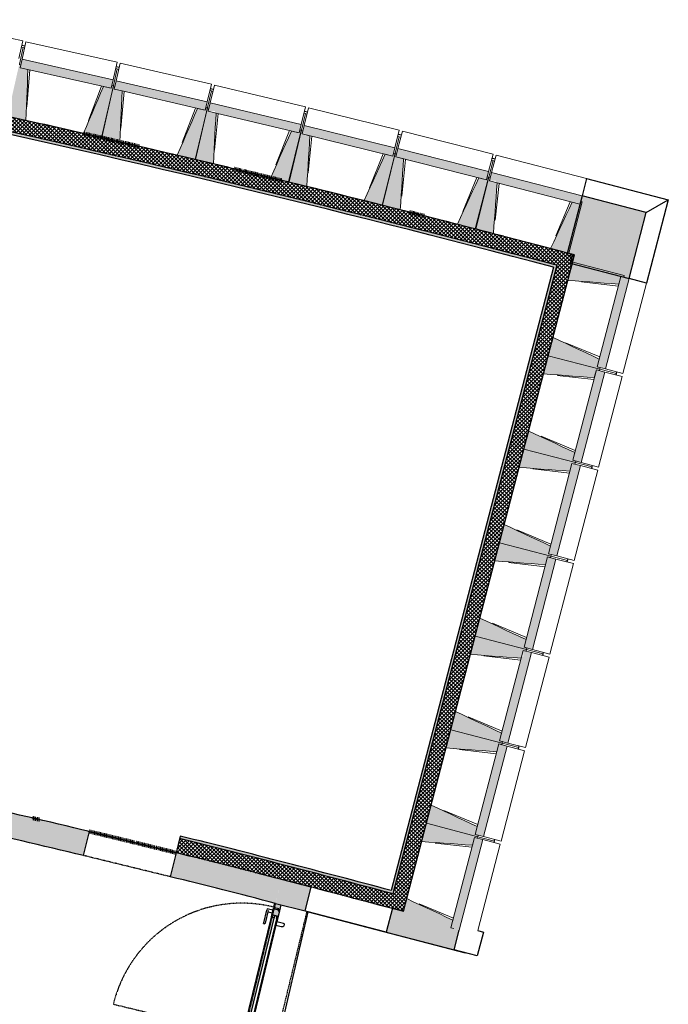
# Model space of a CAD drawing. Header units: millimetres. Extents: x 1909 to 78032, y -36590 to 14615.
# Tile 66 of 68: x 49209 to 55246, y -25690 to -16521. Entities that reach past the tile are written whole.
import ezdxf

# ---------------------------------------------------------------- set-up
doc = ezdxf.new("R2010")
doc.units = ezdxf.units.MM
doc.linetypes.add('Tiret', pattern=[2.5, 1.25, -1.25])
doc.linetypes.add('Tiret_2_', pattern=[2.5, 1.25, -1.25])
for name, color, linetype, lineweight, true_color in [('A-AREA', 4, 'Tiret', 100, 0x00ffff), ('A-DOOR-GLAZ', 7, 'Continuous', 25, 0x5c63b1), ('A-DOOR-HDLN', 5, 'Tiret', 25, 0x0000ff)]:
    doc.layers.add(name, color=color, linetype=linetype, lineweight=lineweight, true_color=true_color)
for name, color, linetype, lineweight in [('A-DOOR', 7, 'Continuous', 25), ('A-DOOR-FRAM', 7, 'Continuous', 25), ('A-FLOR', 7, 'Continuous', 25), ('A-WALL', 7, 'Continuous', 25), ('A-WALL-PATT', 7, 'Continuous', 25), ('I-WALL', 7, 'Continuous', 25), ('S-BEAM', 7, 'Continuous', 18)]:
    doc.layers.add(name, color=color, linetype=linetype, lineweight=lineweight)
pattern_1 = [(45, (0, 0), (-17.67767, 17.67767), []), (135, (0, 0), (-17.67767, -17.67767), [])]

# ---------------------------------------------------------------- blocks, each defined once
blk = doc.blocks.new('51_1V_PV_MM_XX_XX - Type 1-419808-2021_015_1111_DCE_1_50_N0 FINI_SSI_ZDA_ZDM')
at = {"layer": 'A-DOOR', "lineweight": 18, "true_color": 0x808080}
h = blk.add_hatch(color=8, dxfattribs=at)
h.paths.add_polyline_path([(-654, 34), (-585, 34), (-585, 42.5), (-600, 42.5), (-600, 85.5), (-610, 85.5), (-610, 94), (-654, 94), (-654, 74.8)])
h.paths.add_polyline_path([(585, 34), (640.3, 34), (640.3, 85.4), (642.7, 86), (642.8, 94), (610, 94), (610, 85.5), (600, 85.5), (600, 42.5), (585, 42.5), (585, 38.9)])
h = blk.add_hatch(color=8, dxfattribs=at)
h.paths.add_polyline_path([(-605, 85.5), (-590, 85.5), (-590, 42.5), (-580, 42.5), (-580, 34), (-507, 34), (-507, 43), (-532, 43), (-532, 94), (-605, 94)])
h.paths.add_polyline_path([(507.1, 34), (580.1, 34), (580.1, 42.5), (590.1, 42.5), (590.1, 85.5), (605.1, 85.5), (605.1, 94), (532.1, 94), (532.1, 43), (507.1, 43), (507.1, 36.9)])
h = blk.add_hatch(color=8, dxfattribs=at)
h.paths.add_polyline_path([(-532, 67), (-510, 67), (-510, 94), (-532, 94), (-532, 88.7)])
h.paths.add_polyline_path([(510.1, 67), (532.1, 67), (532.1, 94), (510.1, 94), (510.1, 88.7)])
at = {"layer": 'A-DOOR', "lineweight": 18, "true_color": 0xc0c0c0}
for points in [[(-510, 67), (510.1, 67), (510.1, 94), (-510, 94), (-510, 72.3)], [(-507, 34), (507.1, 34), (507.1, 43), (-507, 43)]]:
    blk.add_hatch(color=9, dxfattribs=at).paths.add_polyline_path(points)
h = blk.add_hatch(color=9, dxfattribs=at)
h.paths.add_polyline_path([(-600, 51.7), (-590, 51.7), (-590, 85.5), (-600, 85.5), (-600, 73.5)])
h.paths.add_polyline_path([(590.1, 51.7), (600, 51.7), (600, 85.5), (590.1, 85.5), (590.1, 57)])
h = blk.add_hatch(color=9, dxfattribs=at)
h.paths.add_polyline_path([(-600, 46.8), (-590, 46.8), (-590, 51.7), (-600, 51.7), (-600, 47.1)])
h.paths.add_polyline_path([(590.1, 46.8), (600, 47.3), (600, 51.7), (590.1, 51.7), (590.1, 49.2)])
h = blk.add_hatch(color=9, dxfattribs=at)
h.paths.add_polyline_path([(-600, 44.8), (-590, 44.9), (-590, 46.8), (-600, 46.8)])
h.paths.add_polyline_path([(590.1, 44.8), (600, 44.9), (599.4, 46.8), (590.1, 46.8), (590.1, 44.9)])
h = blk.add_hatch(color=9, dxfattribs=at)
h.paths.add_polyline_path([(-600, 42.5), (-590, 42.5), (-590.5, 44.8), (-600, 44.3)])
h.paths.add_polyline_path([(-585, 34), (-580, 34), (-580, 42.5), (-585, 42.5), (-585, 41.3)])
h.paths.add_polyline_path([(580.1, 34), (585, 34), (585, 42.5), (580.1, 42.5), (580.1, 34)])
h.paths.add_polyline_path([(590.1, 42.5), (600, 42.5), (599.5, 44.8), (590.1, 44.8), (590.1, 43.3)])
at = {"layer": 'A-DOOR'}
for p, q in [((433, 150), (433, 137.5)), ((440.9, 150), (562.6, 150)), ((562.6, 137.5), (440.9, 137.5)), ((550.6, 137.5), (550.6, 94)), ((574.5, 150), (562.6, 150)), ((574.5, 137.5), (574.5, 150)), ((574.5, 94), (574.5, 137.5)), ((445.9, 34), (445.9, -16.2)), ((479.2, 34), (445.9, 34)), ((479.2, -30.7), (479.2, 34)), ((445.9, -16.9), (446.1, -18.7))]:
    blk.add_line(p, q, dxfattribs=at)
at = {"layer": 'A-DOOR', "flags": 128}
for points in [[(433, 150), (433.1, 150), (433.6, 150), (434.3, 150), (435.3, 150), (436.5, 150), (437.9, 150), (439.4, 150), (440.9, 150)], [(440.9, 137.5), (439.4, 137.5), (437.9, 137.5), (436.5, 137.5), (435.3, 137.5), (434.3, 137.5), (433.6, 137.5), (433.1, 137.5), (433, 137.5)]]:
    blk.add_lwpolyline(points, dxfattribs=at)
at = {"layer": 'A-DOOR'}
for centre, radius, start, end in [((473.1, -16.2), 27.2, 180, 249.4572), ((467.6, -30.7), 11.6, 249.4572, 360)]:
    blk.add_arc(centre, radius, start, end, dxfattribs=at)
at = {"layer": 'A-DOOR-FRAM'}
for p, q in [((-654, 94), (-610, 94)), ((-610, 94), (-610, 85.5)), ((-605, 94), (-532, 94)), ((-605, 85.5), (-605, 94)), ((-532, 67), (-532, 94)), ((-532, 94), (-510, 94)), ((-532, 94), (-532, 43)), ((-510, 94), (510.1, 94)), ((-510, 94), (-510, 67)), ((510.1, 94), (532.1, 94)), ((510.1, 67), (510.1, 94)), ((532.1, 94), (532.1, 67)), ((532.1, 94), (605.1, 94)), ((532.1, 43), (532.1, 94)), ((605.1, 94), (605.1, 85.5)), ((610, 94), (642.8, 94)), ((610, 85.5), (610, 94)), ((-654, 34), (-654, 85.4)), ((-585, 34), (-654, 34)), ((-610, 85.5), (-600, 85.5)), ((-590, 85.5), (-605, 85.5)), ((-600, 85.5), (-600, 42.5)), ((-590, 51.7), (-600, 51.7)), ((-600, 46.8), (-590, 46.8)), ((-590, 44.8), (-600, 44.8)), ((-600, 42.5), (-585, 42.5)), ((-590, 42.5), (-590, 85.5)), ((-580, 42.5), (-590, 42.5)), ((-585, 42.5), (-585, 34)), ((-585, 34), (-580, 34)), ((-580, 34), (-580, 42.5)), ((-507, 34), (-580, 34)), ((-510, 67), (-532, 67)), ((-532, 43), (-507, 43)), ((-507, 43), (-507, 34)), ((445.9, 34), (-507, 34)), ((507.1, 34), (479.2, 34)), ((507.1, 43), (532.1, 43)), ((507.1, 34), (507.1, 43)), ((580.1, 34), (507.1, 34)), ((532.1, 67), (510.1, 67)), ((590.1, 42.5), (580.1, 42.5)), ((580.1, 42.5), (580.1, 34)), ((580.1, 34), (585, 34)), ((585, 42.5), (600, 42.5)), ((585, 34), (585, 42.5)), ((640.3, 34), (585, 34)), ((590.1, 85.5), (590.1, 42.5)), ((605.1, 85.5), (590.1, 85.5)), ((600, 51.7), (590.1, 51.7)), ((590.1, 46.8), (600, 46.8)), ((600, 44.8), (590.1, 44.8)), ((600, 85.5), (610, 85.5)), ((600, 42.5), (600, 85.5))]:
    blk.add_line(p, q, dxfattribs=at)
at = {"layer": 'A-DOOR-GLAZ'}
for p, q in [((-532, 67), (532.1, 67)), ((-532, 43), (-532, 67)), ((532.1, 43), (-532, 43)), ((532.1, 67), (532.1, 43))]:
    blk.add_line(p, q, dxfattribs=at)
at = {"layer": 'A-DOOR-HDLN'}
blk.add_line((-625, 1332), (-625, 102), dxfattribs=at)
blk.add_arc((-625, 102), 1230, 0, 90, dxfattribs=at)
blk = doc.blocks.new('B02_ARC_rvt-1-2021_015_1111_DCE_1_50_N0 FINI_SSI_ZDA_ZDM')
at = {"layer": 'A-WALL-PATT', "lineweight": 18}
h = blk.add_hatch(dxfattribs=at)
h.set_pattern_fill('FP_1', color=256, style=0, pattern_type=2)
h.set_pattern_definition(pattern_1)
h.paths.add_polyline_path([(13822.8, -18807.9), (13856.8, -18677.3), (13780.9, -18657.5), (12574.2, -18344.4), (11346.8, -18038.1), (10111, -17741.8), (8878.4, -17458.2), (7677.5, -17193.1), (7648.6, -17325), (8913.8, -17604.5), (10147.7, -17889), (11378.8, -18184.9), (12607.2, -18492.2), (13810.7, -18804.7)])
h.paths.add_polyline_path([(7091.2, -17205.9), (7120, -17074), (6801.3, -17007), (6772.5, -17138.9), (7085.9, -17204.8)])
h.paths.add_polyline_path([(6214.3, -17023.4), (6243.1, -16891.5), (5924, -16826.6), (5897.8, -16959), (6208.9, -17022.3)])
h.paths.add_polyline_path([(5338.8, -16847.2), (5365.1, -16714.7), (5246.6, -16691.3), (5220.6, -16823.8), (5332.7, -16845.9)])
h.paths.add_polyline_path([(5120.5, -16804.1), (5146.5, -16671.7), (5045.5, -16651.9), (5020.2, -16784.5), (5109.6, -16802)])
h.paths.add_polyline_path([(4460.5, -16676.3), (4485.9, -16543.7), (4364.9, -16520.6), (4338.7, -16653), (4457, -16675.6)])
at = {"layer": 'A-WALL-PATT', "true_color": 0xdadada}
h = blk.add_hatch(color=254, dxfattribs=at)
h.paths.add_polyline_path([(13792.3, -18825.7), (13798.6, -18801.5), (12568, -18482.1), (11340.9, -18175.5), (10111, -17880.3), (8878.4, -17596.4), (7648.6, -17325), (7643.3, -17349.4), (8884, -17623.3), (10116.7, -17907.3), (11346.8, -18202.7), (12574.2, -18509.4), (13780.9, -18822.8)])
h.paths.add_polyline_path([(7085.9, -17230.3), (7091.2, -17205.9), (6772.5, -17138.9), (6767.2, -17163.3), (7084.9, -17230.1)])
h.paths.add_polyline_path([(6208.9, -17047.8), (6214.3, -17023.4), (5897.8, -16959), (5892.9, -16983.5), (6208.3, -17047.7)])
h.paths.add_polyline_path([(5334, -16871.7), (5338.8, -16847.2), (5220.6, -16823.8), (5215.8, -16848.3), (5332.7, -16871.4)])
h.paths.add_polyline_path([(5115.7, -16828.7), (5120.5, -16804.1), (5020.2, -16784.5), (5015.5, -16809), (5109.6, -16827.5)])
h.paths.add_polyline_path([(4455.8, -16700.8), (4460.5, -16676.3), (4354, -16655.9), (4349.3, -16680.5), (4454.5, -16700.6)])
h.paths.add_polyline_path([(4337, -16678.2), (4341.7, -16653.6), (4338.7, -16653.3), (4333.9, -16677.6), (4335.4, -16677.9)])
at = {"layer": 'A-WALL-PATT', "lineweight": 18}
h = blk.add_hatch(dxfattribs=at)
h.set_pattern_fill('FP_1', color=256, style=0, pattern_type=2)
h.set_pattern_definition(pattern_1)
h.paths.add_polyline_path([(12394.5, -24822.7), (13987.3, -18711.9), (13856.8, -18677.3), (12263.9, -24788.6), (12297.1, -24797.3)])
at = {"layer": 'A-WALL-PATT', "lineweight": 5, "true_color": 0xdadada}
for points in [[(12297.1, -24660.9), (13822.8, -18807.9), (13798.6, -18801.5), (12273, -24654.4), (12285.1, -24657.6)], [(12273, -24654.4), (12279.3, -24630.2), (11293, -24370.5), (10316.6, -24123.1), (10310.6, -24147.3), (11299.2, -24397.9), (12248.2, -24647.9)]]:
    blk.add_hatch(color=254, dxfattribs=at).paths.add_polyline_path(points)
at = {"layer": 'A-WALL-PATT', "lineweight": 18}
h = blk.add_hatch(dxfattribs=at)
h.set_pattern_fill('FP_1', color=256, style=0, pattern_type=2)
h.set_pattern_definition(pattern_1)
h.paths.add_polyline_path([(12263.9, -24788.6), (12297.1, -24660.9), (12239.7, -24645.6), (11259.7, -24387.9), (10310.6, -24147.3), (10278.1, -24278.3), (11307.6, -24539.8), (12238.9, -24785), (12239.7, -24782.3), (12248.2, -24784.5)])
at = {"layer": 'A-AREA'}
for p, q in [((12454.4, -18313.9), (12594.2, -18349.4)), ((9005.5, -23970.2), (8938, -23954.3))]:
    blk.add_line(p, q, dxfattribs=at)
for centre, radius, start, end in [((-21322.9, -151541.9), 137443.1, 76.853804, 77.075364), ((-21322.9, -151541.9), 137443.1, 76.283017, 76.476119), ((-16003.4, -130034.4), 108972.8, 76.044097, 76.480501)]:
    blk.add_arc(centre, radius, start, end, dxfattribs=at)
at = {"layer": 'A-FLOR'}
for start, end in [(76.976348, 77.247444), (76.450671, 76.722302), (75.924915, 76.197161), (75.39906, 75.67202)]:
    blk.add_arc((-21322.9, -151541.9), 137443.1, start, end, dxfattribs=at)
at = {"layer": 'A-WALL'}
blk.add_line((13822.8, -18807.9), (12297.1, -24660.9), dxfattribs=at)
at = {"layer": 'A-WALL', "flags": 128}
for points in [[(13822.8, -18807.9), (13810.7, -18804.7), (13798.6, -18801.5)], [(12297.1, -24660.9), (12285.1, -24657.6), (12273, -24654.4)]]:
    blk.add_lwpolyline(points, dxfattribs=at)
at = {"layer": 'A-WALL'}
for centre, radius, start, end in [((-21322.9, -151541.9), 137308.1, 75.179827, 77.819249), ((-16003.4, -130034.4), 109107.8, 74.979733, 76.0441)]:
    blk.add_arc(centre, radius, start, end, dxfattribs=at)
at = {"layer": 'I-WALL'}
for p, q in [((12394.5, -24822.7), (13987.3, -18711.9)), ((13792.3, -18825.7), (12279.3, -24630.2)), ((10316.6, -24123.1), (10278.1, -24278.3)), ((12238.9, -24785), (12239.7, -24782.3)), ((12239.7, -24782.3), (12394.5, -24822.7))]:
    blk.add_line(p, q, dxfattribs=at)
at = {"layer": 'I-WALL', "flags": 128}
for points in [[(13856.8, -18677.3), (13844.7, -18674.1), (13832.7, -18670.9)], [(13987.3, -18711.9), (13922.1, -18694.6), (13856.8, -18677.3)]]:
    blk.add_lwpolyline(points, dxfattribs=at)
at = {"layer": 'I-WALL'}
for centre, radius, start, end in [((-21322.9, -151541.9), 137443.1, 75.180034, 77.819101), ((-21322.9, -151541.9), 137283.1, 75.179789, 77.819277), ((-16003.4, -130034.4), 109132.8, 74.979827, 76.0441), ((-16003.4, -130034.4), 108972.8, 74.979225, 76.0441)]:
    blk.add_arc(centre, radius, start, end, dxfattribs=at)
at = {"layer": 'A-DOOR', "lineweight": 18, "rotation": 76.3659729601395}
blk.add_blockref('51_1V_PV_MM_XX_XX - Type 1-419808-2021_015_1111_DCE_1_50_N0 FINI_SSI_ZDA_ZDM', (11135.9, -25395.1), dxfattribs=at)
blk = doc.blocks.new('Murs 3 - Murs 1-3190398-2021_015_1111_DCE_1_50_N0 FINI_SSI_ZDA_ZDM')
at = {"layer": 'A-WALL-PATT', "true_color": 0x787878}
blk.add_hatch(color=8, dxfattribs=at).paths.add_polyline_path([(14495, -18931.2), (14655, -18317.5), (14056.9, -18162), (13914.3, -18710.7), (13963.3, -18723.4), (13946.4, -18788.2), (14291.8, -18878.2)])
at = {"layer": 'A-WALL'}
for p, q in [((14099.1, -17999.7), (14056.9, -18162)), ((14099.1, -17999.7), (14859.6, -18197.4)), ((14056.9, -18162), (13914.3, -18710.7)), ((14655, -18317.5), (14056.9, -18162)), ((14655, -18317.5), (14859.6, -18197.4)), ((14859.6, -18197.4), (14657.3, -18973.5)), ((14495, -18931.2), (14655, -18317.5)), ((13914.3, -18710.7), (13963.3, -18723.4)), ((13963.3, -18723.4), (13946.4, -18788.2)), ((13946.4, -18788.2), (14495, -18931.2)), ((14657.3, -18973.5), (14495, -18931.2))]:
    blk.add_line(p, q, dxfattribs=at)
blk = doc.blocks.new('Ouverture en rectangle - Ouverture en rectangle _83x207_-3216016-2021_015_1111_DCE_1_50_N0 FINI_SSI_ZDA_ZDM')
at = {"layer": 'A-DOOR-HDLN', "linetype": 'Tiret_2_'}
for p, q in [((-415, 115), (415, 115)), ((415, -115), (-415, -115))]:
    blk.add_line(p, q, dxfattribs=at)
blk = doc.blocks.new('Ouverture en rectangle - Ouverture en rectangle _129_5x239_-3440056-2021_015_1111_DCE_1_50_N0 FINI_SSI_ZDA_ZDM')
at = {"layer": 'A-DOOR-HDLN', "linetype": 'Tiret_2_'}
for p, q in [((-647.5, 150), (647.5, 150)), ((647.5, -150), (-647.5, -150))]:
    blk.add_line(p, q, dxfattribs=at)
blk = doc.blocks.new('B02_DC_STR_rvt-1-2021_015_1111_DCE_1_50_N0 FINI_SSI_ZDA_ZDM')
at = {"layer": 'A-WALL-PATT', "true_color": 0x787878}
h = blk.add_hatch(color=8, dxfattribs=at)
h.paths.add_polyline_path([(11204.4, -24750.4), (11258.6, -24526.9), (10714.2, -24387.8), (10278.1, -24278.3), (10223.4, -24501.8), (10823.7, -24653), (11055.5, -24712.3)])
h.paths.add_polyline_path([(9417.2, -24304.7), (9471.8, -24081.2), (8841.8, -23931.9), (8316, -23810), (8265.6, -24034.4), (8894.3, -24180.4)])
h.paths.add_polyline_path([(7387.5, -23837.2), (7437.9, -23612.8), (7140.1, -23547.6), (6940.1, -23504.3), (6892.6, -23729.4), (7189.1, -23793.7)])
h.paths.add_polyline_path([(6080.5, -23557.7), (6128.1, -23332.7), (5351.1, -23174.7), (4720.3, -23050.4), (4677.5, -23276.3), (5424.7, -23423.9), (5820.2, -23504.6)])
h.paths.add_polyline_path([(3862, -23121.6), (3904.9, -22895.6), (3462.8, -22814.5), (3159.2, -22759.7), (3121.7, -22986.7), (3562.9, -23066.5), (3818.4, -23113.5)])
h = blk.add_hatch(color=8, dxfattribs=at)
h.paths.add_polyline_path([(10991.3, -26901.9), (11190.2, -26081.9), (10898.6, -26011.2), (10700.3, -26828.9), (10845.8, -26865.3)])
h.paths.add_polyline_path([(11478.9, -24819.4), (11536.4, -24599), (11258.6, -24526.9), (11204.4, -24752.8), (11226.4, -24758.2)])
blk.add_hatch(color=8, dxfattribs=at).paths.add_polyline_path([(12865.4, -25183.1), (12913.5, -24998.5), (12863.3, -24985.4), (12859.5, -24999.9), (12380.8, -24875.1), (12394.5, -24822.7), (12291.2, -24795.7), (12233.2, -25018.3), (12859.5, -25181.5)])
at = {"layer": 'S-BEAM', "lineweight": 5, "true_color": 0x787878}
for points in [[(8880, -17457.9), (8899, -16984.6), (8826.4, -16968.2), (8832.7, -16940.1), (8818.1, -16936.8), (8709.3, -17419.4), (8826.4, -17445.8)], [(9675.1, -17159.5), (9692.8, -17080.8), (8844.1, -16889.5), (8826.4, -16968.2), (9602.4, -17143.1)], [(9587.3, -17617.3), (9696, -17134.8), (9681.4, -17131.5), (9675.1, -17159.5), (9602.4, -17143.1), (9416.5, -17578.8), (9522.8, -17602.8)], [(9753.2, -17657.4), (9775.3, -17184.3), (9702.7, -17167.4), (9709.2, -17139.4), (9694.6, -17136), (9582.7, -17617.8), (9693.7, -17643.6)], [(10550.2, -17364.3), (10568.4, -17285.7), (9721, -17088.8), (9702.7, -17167.4), (10477.6, -17347.4)], [(11423.9, -17574.7), (11442.7, -17496.3), (10596.5, -17293.9), (10577.8, -17372.3), (10639.4, -17372.3), (10639.4, -17387.1), (11351.5, -17557.4)], [(10459.4, -17821.5), (10571.3, -17339.6), (10556.7, -17336.3), (10550.2, -17364.3), (10477.6, -17347.4), (10288.9, -17781.9), (10396.8, -17806.9)], [(10625, -17862.7), (10650.2, -17389.7), (10577.8, -17372.3), (10584.5, -17344.4), (10569.9, -17340.9), (10454.8, -17822), (10577.8, -17851.4)], [(12296.3, -17790.8), (12315.5, -17712.5), (11470.7, -17504.6), (11451.5, -17583), (11481.8, -17583), (11481.8, -17590.4), (12248.2, -17779)], [(11330.1, -18031.3), (11445.2, -17550.2), (11430.6, -17546.7), (11423.9, -17574.7), (11351.5, -17557.4), (11159.9, -17990.6), (11269.4, -18016.8)], [(11495.5, -18073.6), (11523.8, -17600.7), (11451.5, -17583), (11458.3, -17555), (11443.8, -17551.4), (11325.6, -18031.8), (11451.5, -18062.8)], [(12199.5, -18246.8), (12317.7, -17766.5), (12303.1, -17762.9), (12296.3, -17790.8), (12223.9, -17773), (12029.6, -18205), (12140.6, -18232.3)], [(12364.6, -18290.2), (12395.9, -17817.5), (12323.7, -17799.3), (12330.8, -17771.4), (12316.3, -17767.7), (12194.9, -18247.3), (12323.7, -18279.8)], [(13167.2, -18012.6), (13187, -17934.4), (12343.5, -17721.1), (12323.7, -17799.3), (12371.3, -17811.3), (12382.5, -17811.3), (12382.5, -17814.1), (13095, -17994.4)], [(14036.6, -18240.1), (14056.9, -18162), (13214.9, -17943.2), (13194.6, -18021.2), (13251.9, -18021.2), (13251.9, -18036.1), (13964.6, -18221.4)], [(13067.5, -18468), (13188.8, -17988.4), (13174.2, -17984.8), (13167.2, -18012.6), (13095, -17994.4), (12897.8, -18425.1), (13010.5, -18453.6)], [(13232.3, -18512.4), (13266.7, -18040), (13194.6, -18021.2), (13201.8, -17993.4), (13187.3, -17989.6), (13062.9, -18468.4), (13194.6, -18502.6)], [(13933.9, -18694.8), (14058.4, -18216), (14043.9, -18212.3), (14036.6, -18240.1), (13964.6, -18221.4), (13764.6, -18650.8), (13878.9, -18680.5)], [(14398.2, -18982.9), (14416.9, -18910.9), (14444.8, -18918.1), (14448.5, -18903.6), (13969.9, -18778.8), (13925.7, -18948.2), (14330.7, -18977.9)], [(14275.6, -19773.1), (14495, -18931.2), (14416.9, -18910.9), (14197.5, -19752.7), (14225.3, -19760)], [(14221.5, -19774.5), (14225.3, -19760), (14197.5, -19752.7), (14216.3, -19680.7), (13787, -19480.4), (13742.9, -19649.7), (14216.3, -19773.1)], [(14171.1, -19853.8), (14189.9, -19781.8), (14217.8, -19789), (14221.5, -19774.5), (13742.9, -19649.7), (13698.7, -19819.1), (14103.7, -19848.8)], [(14048.5, -20644), (14268, -19802.1), (14189.9, -19781.8), (13970.5, -20623.6), (14036.3, -20640.8)], [(13994.5, -20645.4), (13998.3, -20630.9), (13970.5, -20623.6), (13989.3, -20551.6), (13560, -20351.3), (13515.9, -20520.6), (13989.3, -20644)], [(13944.1, -20724.7), (13962.9, -20652.7), (13990.7, -20659.9), (13994.5, -20645.4), (13515.9, -20520.6), (13471.7, -20690), (13876.6, -20719.7)], [(13821.5, -21514.9), (14041, -20673), (13962.9, -20652.7), (13743.5, -21494.5), (13780.9, -21504.3)], [(13767.5, -21516.3), (13771.3, -21501.8), (13743.5, -21494.5), (13762.3, -21422.5), (13333, -21222.2), (13288.9, -21391.5), (13762.3, -21514.9)], [(13717.1, -21595.6), (13735.9, -21523.6), (13763.7, -21530.8), (13767.5, -21516.3), (13288.9, -21391.5), (13244.7, -21560.9), (13649.6, -21590.6)], [(13594.5, -22385.8), (13814, -21543.9), (13735.9, -21523.6), (13516.5, -22365.4), (13544.3, -22372.7)], [(13540.5, -22387.2), (13544.3, -22372.7), (13516.5, -22365.4), (13535.2, -22293.4), (13106, -22093.1), (13061.8, -22262.4), (13525.4, -22383.3)], [(13490.1, -22466.5), (13508.9, -22394.5), (13536.7, -22401.7), (13540.5, -22387.2), (13061.8, -22262.4), (13017.7, -22431.8), (13422.6, -22461.5)], [(13367.5, -23256.7), (13587, -22414.8), (13508.9, -22394.5), (13508.9, -22451.6), (13494, -22451.6), (13289.5, -23236.3), (13317.3, -23243.6)], [(13313.5, -23258.1), (13317.3, -23243.6), (13289.5, -23236.3), (13308.2, -23164.3), (12879, -22964), (12834.8, -23133.3), (13308.2, -23256.7)], [(13263.1, -23337.4), (13281.9, -23265.4), (13309.7, -23272.6), (13313.5, -23258.1), (12834.8, -23133.3), (12790.7, -23302.7), (13195.6, -23332.4)], [(13140.5, -24127.6), (13359.9, -23285.7), (13281.9, -23265.4), (13062.4, -24107.2), (13090.3, -24114.5)], [(13086.5, -24129), (13090.3, -24114.5), (13062.4, -24107.2), (13081.2, -24035.2), (12652, -23834.9), (12607.8, -24004.2), (13081.2, -24127.6)], [(13036.1, -24208.3), (13054.9, -24136.3), (13082.7, -24143.5), (13086.5, -24129), (12607.8, -24004.2), (12563.7, -24173.6), (12968.6, -24203.3)], [(12913.5, -24998.5), (13132.9, -24156.6), (13054.9, -24136.3), (12835.4, -24978.1), (12863.3, -24985.4)], [(12859.5, -24999.9), (12863.3, -24985.4), (12835.4, -24978.1), (12854.2, -24906.1), (12425, -24705.8), (12380.8, -24875.1), (12854.2, -24998.5)]]:
    blk.add_hatch(color=8, dxfattribs=at).paths.add_polyline_path(points)
at = {"layer": 'A-FLOR'}
for p, q in [((8871.4, -16768.5), (8842.1, -16761.9)), ((9749.3, -16967.1), (9720, -16960.4)), ((10625.8, -17171.4), (10596.6, -17164.4)), ((11501.1, -17381.3), (11471.9, -17374.2)), ((12374.9, -17596.9), (12345.8, -17589.6)), ((13247.4, -17818.2), (13218.3, -17810.7)), ((14376.7, -19814.9), (14380.5, -19800.4)), ((14372.9, -19829.5), (14376.7, -19814.9)), ((14145.9, -20700.4), (14149.7, -20685.8)), ((14149.7, -20685.8), (14153.5, -20671.3)), ((13922.7, -21556.7), (13926.5, -21542.2)), ((13918.9, -21571.3), (13922.7, -21556.7)), ((13691.9, -22442.2), (13695.7, -22427.6)), ((13695.7, -22427.6), (13699.4, -22413.1)), ((13468.7, -23298.5), (13472.4, -23284)), ((13464.9, -23313.1), (13468.7, -23298.5)), ((13237.9, -24184), (13241.6, -24169.4)), ((13241.6, -24169.4), (13245.4, -24154.9)), ((11202.9, -26144.9), (11506.7, -24829.1)), ((11506.7, -24829.1), (12970.3, -25210.6))]:
    blk.add_line(p, q, dxfattribs=at)
at = {"layer": 'A-WALL'}
for p, q in [((9417.2, -24304.7), (9471.8, -24081.2)), ((10278.1, -24278.3), (10223.4, -24501.8)), ((11258.7, -24526.6), (11258.6, -24526.9)), ((11536.4, -24599), (11258.7, -24526.6)), ((11478.9, -24819.4), (11536.4, -24599)), ((11204.4, -24750.4), (11203.9, -24752.7)), ((11203.9, -24752.7), (11478.9, -24819.4)), ((11478.9, -24819.4), (11495.4, -24823.4)), ((11495.4, -24823.4), (11494.8, -24825.8)), ((12233.2, -25018.3), (11494.8, -24825.8)), ((12291.2, -24795.7), (12233.2, -25018.3)), ((12394.5, -24822.7), (12291.2, -24795.7)), ((12233.2, -25018.3), (12865.4, -25183.1)), ((12865.4, -25183.1), (12913.5, -24998.5)), ((13139.6, -25016.9), (13081.5, -25239.4)), ((13085.7, -25002.8), (13139.6, -25016.9)), ((13081.5, -25239.4), (12865.4, -25183.1))]:
    blk.add_line(p, q, dxfattribs=at)
for radius, start, end in [(108972.8, 76.480499, 77.104698), (108742.8, 76.48096, 77.104197), (108972.8, 75.512229, 76.0441), (108742.8, 75.510423, 76.043638)]:
    blk.add_arc((-16003.4, -130034.4), radius, start, end, dxfattribs=at)
at = {"layer": 'S-BEAM'}
for p, q in [((8851.7, -16717.8), (8001.8, -16532)), ((8851.7, -16717.8), (8815.9, -16881.7)), ((8853.7, -16778.9), (8819.5, -16935.6)), ((8839.1, -16775.7), (8853.7, -16778.9)), ((8844.1, -16889.5), (8881, -16725.9)), ((9729.7, -16917.2), (8881, -16725.9)), ((8853.4, -16780.4), (8868, -16783.7)), ((8832.7, -16940.1), (8818.1, -16936.8)), ((8844.1, -16889.5), (8826.4, -16968.2)), ((8826.4, -16968.2), (8832.7, -16940.1)), ((9692.8, -17080.8), (8844.1, -16889.5)), ((9729.7, -16917.2), (9692.8, -17080.8)), ((9721, -17088.8), (9758.9, -16925.5)), ((10606.4, -17122.3), (9758.9, -16925.5)), ((8899, -16984.6), (8826.4, -16968.2)), ((8826.4, -16968.2), (8899, -16984.6)), ((8918, -16988.8), (8890.2, -17331.4)), ((8899.5, -16984.7), (9675.1, -17159.5)), ((9731.3, -16978.4), (9696, -17134.8)), ((9716.7, -16975.1), (9731.3, -16978.4)), ((9731, -16979.8), (9745.5, -16983.2)), ((9461.5, -17460.2), (9583.5, -17138.9)), ((9694.6, -17136), (9582.7, -17617.8)), ((9587.3, -17617.3), (9696, -17134.8)), ((9675.1, -17159.5), (9602.4, -17143.1)), ((9675.1, -17159.5), (9692.8, -17080.8)), ((9681.4, -17131.5), (9675.1, -17159.5)), ((9696, -17134.8), (9681.4, -17131.5)), ((9709.2, -17139.4), (9694.6, -17136)), ((9721, -17088.8), (9702.7, -17167.4)), ((9702.7, -17167.4), (9709.2, -17139.4)), ((10568.4, -17285.7), (9721, -17088.8)), ((10606.4, -17122.3), (10568.4, -17285.7)), ((10596.5, -17293.9), (10635.5, -17130.8)), ((11481.7, -17333.1), (10635.5, -17130.8)), ((9775.3, -17184.3), (9702.7, -17167.4)), ((9702.7, -17167.4), (9775.3, -17184.3)), ((9794.2, -17188.7), (9764.2, -17531.1)), ((9775.8, -17184.4), (10550.2, -17364.3)), ((10607.6, -17183.5), (10571.3, -17339.6)), ((10593, -17180.1), (10607.6, -17183.5)), ((10607.2, -17185), (10621.8, -17188.4)), ((10550.2, -17364.3), (10568.4, -17285.7)), ((10596.5, -17293.9), (10577.8, -17372.3)), ((11442.7, -17496.3), (10596.5, -17293.9)), ((8709.3, -17419.4), (8880, -17457.9)), ((10334.7, -17663.6), (10458.7, -17343)), ((10569.9, -17340.9), (10454.8, -17822)), ((10459.4, -17821.5), (10571.3, -17339.6)), ((10550.2, -17364.3), (10477.6, -17347.4)), ((10556.7, -17336.3), (10550.2, -17364.3)), ((10571.3, -17339.6), (10556.7, -17336.3)), ((10584.5, -17344.4), (10569.9, -17340.9)), ((10577.8, -17372.3), (10584.5, -17344.4)), ((10650.2, -17389.7), (10577.8, -17372.3)), ((10577.8, -17372.3), (10650.2, -17389.7)), ((10669.1, -17394.2), (10636.9, -17736.4)), ((10650.7, -17389.8), (11423.9, -17574.7)), ((11481.7, -17333.1), (11442.7, -17496.3)), ((11482.5, -17394.3), (11445.2, -17550.2)), ((11467.9, -17390.8), (11482.5, -17394.3)), ((11470.7, -17504.6), (11510.8, -17341.8)), ((11482.1, -17395.8), (11496.6, -17399.3)), ((12355.6, -17549.6), (11510.8, -17341.8)), ((11423.9, -17574.7), (11442.7, -17496.3)), ((11470.7, -17504.6), (11451.5, -17583)), ((12315.5, -17712.5), (11470.7, -17504.6)), ((9416.5, -17578.8), (9587.3, -17617.3)), ((11206.5, -17872.6), (11332.6, -17552.9)), ((11443.8, -17551.4), (11325.6, -18031.8)), ((11330.1, -18031.3), (11445.2, -17550.2)), ((11423.9, -17574.7), (11351.5, -17557.4)), ((11430.6, -17546.7), (11423.9, -17574.7)), ((11445.2, -17550.2), (11430.6, -17546.7)), ((11458.3, -17555), (11443.8, -17551.4)), ((11451.5, -17583), (11458.3, -17555)), ((11523.8, -17600.7), (11451.5, -17583)), ((11451.5, -17583), (12296.3, -17790.8)), ((12355.6, -17549.6), (12315.5, -17712.5)), ((12343.5, -17721.1), (12384.7, -17558.5)), ((13228.1, -17771.8), (12384.7, -17558.5)), ((9582.7, -17617.8), (9753.2, -17657.4)), ((11542.6, -17605.4), (11508.2, -17947.4)), ((12356, -17610.8), (12317.7, -17766.5)), ((12341.4, -17607.2), (12356, -17610.8)), ((12355.6, -17612.3), (12370.1, -17615.9)), ((10288.9, -17781.9), (10459.4, -17821.5)), ((12076.9, -18087.3), (12205.1, -17768.4)), ((12316.3, -17767.7), (12194.9, -18247.3)), ((12199.5, -18246.8), (12317.7, -17766.5)), ((12296.3, -17790.8), (12223.9, -17773)), ((12296.3, -17790.8), (12315.5, -17712.5)), ((12303.1, -17762.9), (12296.3, -17790.8)), ((12317.7, -17766.5), (12303.1, -17762.9)), ((12330.8, -17771.4), (12316.3, -17767.7)), ((12343.5, -17721.1), (12323.7, -17799.3)), ((12323.7, -17799.3), (12330.8, -17771.4)), ((13187, -17934.4), (12343.5, -17721.1)), ((13228.1, -17771.8), (13187, -17934.4)), ((13214.9, -17943.2), (13257.1, -17780.8)), ((14099.1, -17999.7), (13257.1, -17780.8)), ((10454.8, -17822), (10625, -17862.7)), ((12395.9, -17817.5), (12323.7, -17799.3)), ((12323.7, -17799.3), (13167.2, -18012.6)), ((12414.8, -17822.3), (12378.1, -18164)), ((13228.1, -17833), (13188.8, -17988.4)), ((13213.5, -17829.3), (13228.1, -17833)), ((13227.7, -17834.5), (13242.2, -17838.2)), ((13167.2, -18012.6), (13187, -17934.4)), ((13214.9, -17943.2), (13194.6, -18021.2)), ((14056.9, -18162), (13214.9, -17943.2)), ((11159.9, -17990.6), (11330.1, -18031.3)), ((11325.6, -18031.8), (11495.5, -18073.6)), ((12945.9, -18307.7), (13076.1, -17989.6)), ((13187.3, -17989.6), (13062.9, -18468.4)), ((13067.5, -18468), (13188.8, -17988.4)), ((13167.2, -18012.6), (13095, -17994.4)), ((13174.2, -17984.8), (13167.2, -18012.6)), ((13188.8, -17988.4), (13174.2, -17984.8)), ((13201.8, -17993.4), (13187.3, -17989.6)), ((13194.6, -18021.2), (13201.8, -17993.4)), ((13266.7, -18040), (13194.6, -18021.2)), ((13194.6, -18021.2), (14036.6, -18240.1)), ((13285.5, -18044.9), (13246.6, -18386.4)), ((14099.1, -17999.7), (14056.9, -18162)), ((12029.6, -18205), (12199.5, -18246.8)), ((13813.4, -18533.7), (13945.7, -18216.5)), ((13933.9, -18694.8), (14058.4, -18216)), ((14036.6, -18240.1), (13964.6, -18221.4)), ((14036.6, -18240.1), (14056.9, -18162)), ((14043.9, -18212.3), (14036.6, -18240.1)), ((14058.4, -18216), (14043.9, -18212.3)), ((12194.9, -18247.3), (12364.6, -18290.2)), ((12897.8, -18425.1), (13067.5, -18468)), ((13062.9, -18468.4), (13232.3, -18512.4)), ((13764.6, -18650.8), (13933.9, -18694.8)), ((13969.9, -18778.8), (13925.7, -18948.2)), ((14448.5, -18903.6), (13969.9, -18778.8)), ((14393.2, -19001.7), (14051.8, -18962.6)), ((14416.9, -18910.9), (14197.5, -19752.7)), ((14275.6, -19773.1), (14495, -18931.2)), ((14398.2, -18982.9), (14416.9, -18910.9)), ((14416.9, -18910.9), (14444.8, -18918.1)), ((14495, -18931.2), (14416.9, -18910.9)), ((14437.8, -19815.4), (14657.3, -18973.5)), ((14444.8, -18918.1), (14448.5, -18903.6)), ((14495, -18931.2), (14657.3, -18973.5)), ((13787, -19480.4), (13742.9, -19649.7)), ((13904.1, -19529.3), (14221.2, -19661.8)), ((13742.9, -19649.7), (13698.7, -19819.1)), ((13742.9, -19649.7), (14221.5, -19774.5)), ((14221.5, -19774.5), (13742.9, -19649.7)), ((14197.5, -19752.7), (14216.3, -19680.7)), ((14189.9, -19781.8), (13970.5, -20623.6)), ((14048.5, -20644), (14268, -19802.1)), ((14171.1, -19853.8), (14189.9, -19781.8)), ((14189.9, -19781.8), (14217.8, -19789)), ((14268, -19802.1), (14189.9, -19781.8)), ((14225.3, -19760), (14197.5, -19752.7)), ((14197.5, -19752.7), (14275.6, -19773.1)), ((14217.8, -19789), (14221.5, -19774.5)), ((14221.5, -19774.5), (14225.3, -19760)), ((14376.7, -19814.9), (14221.5, -19774.5)), ((14221.5, -19774.5), (14376.7, -19814.9)), ((14268, -19802.1), (14430.3, -19844.4)), ((14437.8, -19815.4), (14275.6, -19773.1)), ((14380.5, -19800.4), (14376.7, -19814.9)), ((14166.2, -19872.6), (13824.8, -19833.5)), ((14210.8, -20686.3), (14430.3, -19844.4)), ((14376.7, -19814.9), (14372.9, -19829.5)), ((13560, -20351.3), (13515.9, -20520.6)), ((13677, -20400.2), (13994.2, -20532.7)), ((13515.9, -20520.6), (13471.7, -20690)), ((13515.9, -20520.6), (13994.5, -20645.4)), ((13994.5, -20645.4), (13515.9, -20520.6)), ((13970.5, -20623.6), (13989.3, -20551.6)), ((13998.3, -20630.9), (13970.5, -20623.6)), ((13970.5, -20623.6), (14048.5, -20644)), ((13994.5, -20645.4), (13998.3, -20630.9)), ((13939.2, -20743.5), (13597.7, -20704.4)), ((13962.9, -20652.7), (13743.5, -21494.5)), ((13821.5, -21514.9), (14041, -20673)), ((13944.1, -20724.7), (13962.9, -20652.7)), ((13962.9, -20652.7), (13990.7, -20659.9)), ((14041, -20673), (13962.9, -20652.7)), ((13983.8, -21557.2), (14203.3, -20715.3)), ((13990.7, -20659.9), (13994.5, -20645.4)), ((14149.7, -20685.8), (13994.5, -20645.4)), ((13994.5, -20645.4), (14149.7, -20685.8)), ((14041, -20673), (14203.3, -20715.3)), ((14210.8, -20686.3), (14048.5, -20644)), ((14149.7, -20685.8), (14145.9, -20700.4)), ((14153.5, -20671.3), (14149.7, -20685.8)), ((13333, -21222.2), (13288.9, -21391.5)), ((13450, -21271.1), (13767.2, -21403.6)), ((13288.9, -21391.5), (13244.7, -21560.9)), ((13288.9, -21391.5), (13767.5, -21516.3)), ((13767.5, -21516.3), (13288.9, -21391.5)), ((13743.5, -21494.5), (13762.3, -21422.5)), ((13735.9, -21523.6), (13516.5, -22365.4)), ((13594.5, -22385.8), (13814, -21543.9)), ((13717.1, -21595.6), (13735.9, -21523.6)), ((13735.9, -21523.6), (13763.7, -21530.8)), ((13814, -21543.9), (13735.9, -21523.6)), ((13771.3, -21501.8), (13743.5, -21494.5)), ((13743.5, -21494.5), (13821.5, -21514.9)), ((13763.7, -21530.8), (13767.5, -21516.3)), ((13767.5, -21516.3), (13771.3, -21501.8)), ((13922.7, -21556.7), (13767.5, -21516.3)), ((13767.5, -21516.3), (13922.7, -21556.7)), ((13814, -21543.9), (13976.3, -21586.2)), ((13983.8, -21557.2), (13821.5, -21514.9)), ((13926.5, -21542.2), (13922.7, -21556.7)), ((13712.2, -21614.4), (13370.7, -21575.3)), ((13756.8, -22428.1), (13976.3, -21586.2)), ((13922.7, -21556.7), (13918.9, -21571.3)), ((13106, -22093.1), (13061.8, -22262.4)), ((13223, -22142), (13540.2, -22274.5)), ((13061.8, -22262.4), (13017.7, -22431.8)), ((13061.8, -22262.4), (13540.5, -22387.2)), ((13540.5, -22387.2), (13061.8, -22262.4)), ((13516.5, -22365.4), (13535.2, -22293.4)), ((13544.3, -22372.7), (13516.5, -22365.4)), ((13516.5, -22365.4), (13594.5, -22385.8)), ((13540.5, -22387.2), (13544.3, -22372.7)), ((13485.2, -22485.3), (13143.7, -22446.2)), ((13508.9, -22394.5), (13289.5, -23236.3)), ((13367.5, -23256.7), (13587, -22414.8)), ((13490.1, -22466.5), (13508.9, -22394.5)), ((13508.9, -22394.5), (13536.7, -22401.7)), ((13587, -22414.8), (13508.9, -22394.5)), ((13529.8, -23299), (13749.2, -22457.1)), ((13536.7, -22401.7), (13540.5, -22387.2)), ((13695.7, -22427.6), (13540.5, -22387.2)), ((13540.5, -22387.2), (13695.7, -22427.6)), ((13587, -22414.8), (13749.2, -22457.1)), ((13756.8, -22428.1), (13594.5, -22385.8)), ((13695.7, -22427.6), (13691.9, -22442.2)), ((13699.4, -22413.1), (13695.7, -22427.6)), ((12879, -22964), (12834.8, -23133.3)), ((12996, -23012.9), (13313.1, -23145.4)), ((12834.8, -23133.3), (12790.7, -23302.7)), ((12834.8, -23133.3), (13313.5, -23258.1)), ((13313.5, -23258.1), (12834.8, -23133.3)), ((13289.5, -23236.3), (13308.2, -23164.3)), ((13281.9, -23265.4), (13062.4, -24107.2)), ((13140.5, -24127.6), (13359.9, -23285.7)), ((13263.1, -23337.4), (13281.9, -23265.4)), ((13281.9, -23265.4), (13309.7, -23272.6)), ((13359.9, -23285.7), (13281.9, -23265.4)), ((13317.3, -23243.6), (13289.5, -23236.3)), ((13289.5, -23236.3), (13367.5, -23256.7)), ((13309.7, -23272.6), (13313.5, -23258.1)), ((13313.5, -23258.1), (13317.3, -23243.6)), ((13468.7, -23298.5), (13313.5, -23258.1)), ((13313.5, -23258.1), (13468.7, -23298.5)), ((13359.9, -23285.7), (13522.2, -23328)), ((13529.8, -23299), (13367.5, -23256.7)), ((13472.4, -23284), (13468.7, -23298.5)), ((13258.2, -23356.2), (12916.7, -23317.1)), ((13302.8, -24169.9), (13522.2, -23328)), ((13468.7, -23298.5), (13464.9, -23313.1)), ((12652, -23834.9), (12607.8, -24004.2)), ((12769, -23883.8), (13086.1, -24016.3)), ((12607.8, -24004.2), (12563.7, -24173.6)), ((12607.8, -24004.2), (13086.5, -24129)), ((13086.5, -24129), (12607.8, -24004.2)), ((13062.4, -24107.2), (13081.2, -24035.2)), ((13090.3, -24114.5), (13062.4, -24107.2)), ((13062.4, -24107.2), (13140.5, -24127.6)), ((13086.5, -24129), (13090.3, -24114.5)), ((13031.2, -24227.1), (12689.7, -24188)), ((13054.9, -24136.3), (12835.4, -24978.1)), ((12913.5, -24998.5), (13132.9, -24156.6)), ((13036.1, -24208.3), (13054.9, -24136.3)), ((13054.9, -24136.3), (13082.7, -24143.5)), ((13132.9, -24156.6), (13054.9, -24136.3)), ((13082.7, -24143.5), (13086.5, -24129)), ((13085.7, -25002.8), (13295.2, -24198.9)), ((13241.6, -24169.4), (13086.5, -24129)), ((13086.5, -24129), (13241.6, -24169.4)), ((13132.9, -24156.6), (13295.2, -24198.9)), ((13302.8, -24169.9), (13140.5, -24127.6)), ((13241.6, -24169.4), (13237.9, -24184)), ((13245.4, -24154.9), (13241.6, -24169.4)), ((12425, -24705.8), (12394.5, -24822.7)), ((12542, -24754.7), (12859.1, -24887.2)), ((12835.4, -24978.1), (12854.2, -24906.1)), ((12863.3, -24985.4), (12835.4, -24978.1)), ((12835.4, -24978.1), (12863.3, -24985.4))]:
    blk.add_line(p, q, dxfattribs=at)
at = {"layer": 'S-BEAM', "flags": 128}
for points in [[(8880, -17457.9), (8882.7, -17390.3), (8885.4, -17322.6), (8888.2, -17255), (8890.9, -17187.4), (8893.6, -17119.8), (8896.3, -17052.2), (8899, -16984.6)], [(9602.4, -17143.1), (9575.9, -17205.4), (9549.3, -17267.6), (9522.8, -17329.9), (9496.2, -17392.1), (9469.7, -17454.3), (9443.1, -17516.6), (9416.5, -17578.8)], [(9753.2, -17657.4), (9756.3, -17589.8), (9759.5, -17522.2), (9762.6, -17454.6), (9765.8, -17387), (9769, -17319.5), (9772.1, -17251.9), (9775.3, -17184.3)], [(10477.6, -17347.4), (10450.7, -17409.5), (10423.7, -17471.5), (10396.8, -17533.6), (10369.8, -17595.7), (10342.8, -17657.7), (10315.9, -17719.8), (10288.9, -17781.9)], [(10625, -17862.7), (10628.6, -17795.1), (10632.2, -17727.5), (10635.8, -17660), (10639.4, -17592.4), (10643, -17524.8), (10646.6, -17457.2), (10650.2, -17389.7)], [(11351.5, -17557.4), (11324.1, -17619.3), (11296.8, -17681.2), (11269.4, -17743.1), (11242, -17804.9), (11214.7, -17866.8), (11187.3, -17928.7), (11159.9, -17990.6)], [(11495.5, -18073.6), (11499.5, -18006), (11503.6, -17938.5), (11507.6, -17870.9), (11511.6, -17803.4), (11515.7, -17735.8), (11519.7, -17668.3), (11523.8, -17600.7)], [(12223.9, -17773), (12196.2, -17834.7), (12168.4, -17896.5), (12140.6, -17958.2), (12112.9, -18019.9), (12085.1, -18081.6), (12057.3, -18143.3), (12029.6, -18205)], [(12364.6, -18290.2), (12369.1, -18222.7), (12373.5, -18155.1), (12378, -18087.6), (12382.5, -18020.1), (12387, -17952.6), (12391.5, -17885), (12395.9, -17817.5)], [(13095, -17994.4), (13066.8, -18055.9), (13038.6, -18117.4), (13010.5, -18179), (12982.3, -18240.5), (12954.1, -18302), (12926, -18363.5), (12897.8, -18425.1)], [(13232.3, -18512.4), (13237.2, -18444.9), (13242.1, -18377.4), (13247, -18309.9), (13251.9, -18242.4), (13256.8, -18175), (13261.8, -18107.5), (13266.7, -18040)], [(13964.6, -18221.4), (13936, -18282.7), (13907.4, -18344.1), (13878.9, -18405.4), (13850.3, -18466.7), (13821.7, -18528.1), (13793.1, -18589.4), (13764.6, -18650.8)], [(13925.7, -18948.2), (13993.2, -18953.1), (14060.7, -18958.1), (14128.2, -18963.1), (14195.7, -18968), (14263.2, -18973), (14330.7, -18977.9), (14398.2, -18982.9)], [(14216.3, -19680.7), (14155, -19652.1), (14093.6, -19623.4), (14032.3, -19594.8), (13971, -19566.2), (13909.7, -19537.6), (13848.3, -19509), (13787, -19480.4)], [(13698.7, -19819.1), (13766.2, -19824), (13833.7, -19829), (13901.2, -19834), (13968.7, -19838.9), (14036.2, -19843.9), (14103.7, -19848.8), (14171.1, -19853.8)], [(13989.3, -20551.6), (13927.9, -20523), (13866.6, -20494.3), (13805.3, -20465.7), (13744, -20437.1), (13682.6, -20408.5), (13621.3, -20379.9), (13560, -20351.3)], [(13471.7, -20690), (13539.2, -20694.9), (13606.7, -20699.9), (13674.2, -20704.9), (13741.7, -20709.8), (13809.2, -20714.8), (13876.6, -20719.7), (13944.1, -20724.7)], [(13762.3, -21422.5), (13700.9, -21393.9), (13639.6, -21365.2), (13578.3, -21336.6), (13517, -21308), (13455.6, -21279.4), (13394.3, -21250.8), (13333, -21222.2)], [(13244.7, -21560.9), (13312.2, -21565.8), (13379.7, -21570.8), (13447.2, -21575.8), (13514.7, -21580.7), (13582.1, -21585.7), (13649.6, -21590.6), (13717.1, -21595.6)], [(13535.2, -22293.4), (13473.9, -22264.8), (13412.6, -22236.1), (13351.3, -22207.5), (13290, -22178.9), (13228.6, -22150.3), (13167.3, -22121.7), (13106, -22093.1)], [(13017.7, -22431.8), (13085.2, -22436.7), (13152.7, -22441.7), (13220.2, -22446.7), (13287.7, -22451.6), (13355.1, -22456.6), (13422.6, -22461.5), (13490.1, -22466.5)], [(13308.2, -23164.3), (13246.9, -23135.7), (13185.6, -23107), (13124.3, -23078.4), (13062.9, -23049.8), (13001.6, -23021.2), (12940.3, -22992.6), (12879, -22964)], [(12790.7, -23302.7), (12858.2, -23307.6), (12925.7, -23312.6), (12993.2, -23317.6), (13060.6, -23322.5), (13128.1, -23327.5), (13195.6, -23332.4), (13263.1, -23337.4)], [(13081.2, -24035.2), (13019.9, -24006.6), (12958.6, -23977.9), (12897.3, -23949.3), (12835.9, -23920.7), (12774.6, -23892.1), (12713.3, -23863.5), (12652, -23834.9)], [(12563.7, -24173.6), (12631.2, -24178.5), (12698.7, -24183.5), (12766.1, -24188.5), (12833.6, -24193.4), (12901.1, -24198.4), (12968.6, -24203.3), (13036.1, -24208.3)], [(12854.2, -24906.1), (12792.9, -24877.5), (12731.6, -24848.8), (12670.2, -24820.2), (12608.9, -24791.6), (12547.6, -24763), (12486.3, -24734.4), (12425, -24705.8)]]:
    blk.add_lwpolyline(points, dxfattribs=at)
at = {"layer": 'A-DOOR', "color": 5, "lineweight": 25, "true_color": 0x0000ff}
for name, p, rotation in [('Ouverture en rectangle - Ouverture en rectangle _83x207_-3216016-2021_015_1111_DCE_1_50_N0 FINI_SSI_ZDA_ZDM', (9847.6, -24291.5), 166.2622990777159), ('Ouverture en rectangle - Ouverture en rectangle _129_5x239_-3440056-2021_015_1111_DCE_1_50_N0 FINI_SSI_ZDA_ZDM', (11197, -25417.3), 256.3659729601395)]:
    blk.add_blockref(name, p, dxfattribs=dict(at, rotation=rotation))
at = {"layer": 'A-WALL', "color": 5, "lineweight": 25, "true_color": 0x0000ff}
blk.add_blockref('Murs 3 - Murs 1-3190398-2021_015_1111_DCE_1_50_N0 FINI_SSI_ZDA_ZDM', (0, 0), dxfattribs=at)

msp = doc.modelspace()

# ---------------------------------------------------------------- block references
at = {"lineweight": 5}
for name in ['B02_DC_STR_rvt-1-2021_015_1111_DCE_1_50_N0 FINI_SSI_ZDA_ZDM', 'B02_ARC_rvt-1-2021_015_1111_DCE_1_50_N0 FINI_SSI_ZDA_ZDM']:
    msp.add_blockref(name, (40386.3, 0), dxfattribs=at)

doc.saveas('drawing.dxf')
